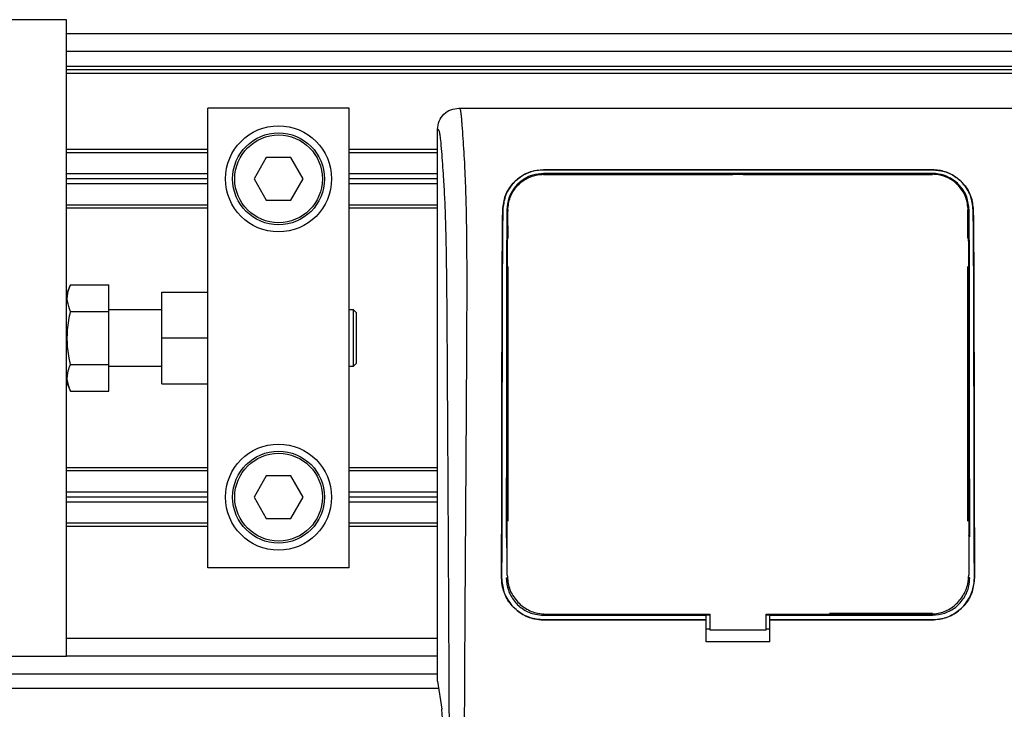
# Model space of a CAD drawing. Header units: millimetres. Extents: x 0 to 420, y 0 to 297.
# Tile 16 of 28: x 80.81 to 91.87, y 247.6 to 255.34. Entities that reach past the tile are written whole.
import ezdxf

# ---------------------------------------------------------------- set-up
doc = ezdxf.new("R2010")
doc.units = ezdxf.units.MM

msp = doc.modelspace()

# ---------------------------------------------------------------- linework, layer by layer
at = {"color": 7, "linetype": 'Continuous', "lineweight": 25}
for p, q in [((81.34024, 255.33574), (61.09958, 255.33574)), ((81.34024, 252.10814), (81.34024, 255.33574)), ((191.67172, 255.17699), (81.34024, 255.17699)), ((191.67172, 254.97856), (81.34024, 254.97856)), ((191.67172, 254.81187), (81.34024, 254.81187)), ((191.67172, 254.77218), (81.34024, 254.77218)), ((191.67172, 254.73249), (81.34024, 254.73249)), ((84.51525, 254.34355), (82.92775, 254.34355)), ((82.92775, 251.97085), (82.92775, 254.34355)), ((84.51525, 249.18417), (84.51525, 254.34355)), ((85.74647, 254.34355), (92.0153, 254.34355)), ((85.50744, 247.91417), (85.50744, 254.10543)), ((82.92775, 253.87921), (81.34024, 253.87921)), ((85.50744, 253.87921), (84.51525, 253.87921)), ((82.92775, 253.84349), (81.34024, 253.84349)), ((83.58402, 253.78793), (83.44654, 253.5498)), ((83.85898, 253.78793), (83.58402, 253.78793)), ((83.99646, 253.5498), (83.85898, 253.78793)), ((85.50744, 253.84349), (84.51525, 253.84349)), ((86.69807, 253.65207), (91.0637, 253.65207)), ((86.69807, 253.65124), (86.69807, 253.65207)), ((91.0637, 253.65124), (86.69807, 253.65124)), ((91.0637, 253.65124), (91.0637, 253.65207)), ((82.92775, 253.60537), (81.34024, 253.60537)), ((82.92775, 253.5498), (81.34024, 253.5498)), ((83.44654, 253.5498), (83.58402, 253.31168)), ((83.85898, 253.31168), (83.99646, 253.5498)), ((85.50744, 253.60537), (84.51525, 253.60537)), ((85.50744, 253.5498), (84.51525, 253.5498)), ((91.0637, 253.61011), (86.69807, 253.61011)), ((86.69807, 253.61011), (86.69807, 253.6002)), ((86.69807, 253.6002), (88.82135, 253.6002)), ((88.82759, 253.60643), (88.82135, 253.6002)), ((88.82759, 253.60643), (88.82759, 253.60033)), ((88.82759, 253.60643), (88.93418, 253.60643)), ((88.93418, 253.60035), (88.93418, 253.60643)), ((88.94042, 253.6002), (88.93418, 253.60643)), ((88.94042, 253.6002), (91.0637, 253.6002)), ((82.92775, 253.49424), (81.34024, 253.49424)), ((85.50744, 253.49424), (84.51525, 253.49424)), ((82.92775, 253.25612), (81.34024, 253.25612)), ((82.92775, 253.2204), (81.34024, 253.2204)), ((83.58402, 253.31168), (83.85898, 253.31168)), ((85.50744, 253.25612), (84.51525, 253.25612)), ((85.50744, 253.2204), (84.51525, 253.2204)), ((86.2395, 253.20084), (86.23876, 253.20085)), ((86.29594, 253.20046), (86.29569, 253.1866)), ((91.46335, 252.88313), (91.46335, 253.20055)), ((91.52227, 253.20084), (91.52301, 253.20085)), ((86.29515, 252.92154), (86.29488, 253.00751)), ((86.29842, 252.88313), (86.29842, 253.02216)), ((86.29842, 249.70813), (86.29842, 252.56564)), ((91.46335, 249.70813), (91.46335, 252.56564)), ((81.38454, 252.35962), (81.34024, 252.25996)), ((81.38454, 252.35962), (81.8165, 252.35962)), ((81.8165, 252.06174), (81.8165, 252.35962)), ((82.41181, 251.76386), (82.41181, 252.2798)), ((82.41181, 252.2798), (82.92775, 252.2798)), ((81.34024, 251.76386), (81.34024, 252.10814)), ((81.38454, 252.06174), (81.8165, 252.06174)), ((82.41181, 252.08136), (81.8165, 252.08136)), ((81.8165, 251.46598), (81.8165, 252.06174)), ((84.56288, 252.08136), (84.51525, 252.08136)), ((84.59463, 252.04961), (84.56288, 252.08136)), ((84.56288, 251.44636), (84.56288, 252.08136)), ((84.59463, 252.04961), (84.59463, 251.47811)), ((82.92775, 251.76386), (82.92775, 251.97085)), ((81.34024, 251.41959), (81.34024, 251.76386)), ((82.41181, 251.76386), (82.92775, 251.76386)), ((82.41181, 251.24792), (82.41181, 251.76386)), ((82.92775, 251.55688), (82.92775, 251.76386)), ((82.92775, 249.18417), (82.92775, 251.55688)), ((81.38454, 251.46598), (81.8165, 251.46598)), ((81.8165, 251.16811), (81.8165, 251.46598)), ((81.8165, 251.44636), (82.41181, 251.44636)), ((84.51525, 251.44636), (84.56288, 251.44636)), ((84.56288, 251.44636), (84.59463, 251.47811)), ((81.34024, 248.19198), (81.34024, 251.41959)), ((81.34024, 251.26777), (81.38454, 251.16811)), ((82.41181, 251.24792), (82.92775, 251.24792)), ((81.38454, 251.16811), (81.8165, 251.16811)), ((82.92775, 250.30733), (81.34024, 250.30733)), ((82.92775, 250.27161), (81.34024, 250.27161)), ((85.50744, 250.30733), (84.51525, 250.30733)), ((85.50744, 250.27161), (84.51525, 250.27161)), ((83.58402, 250.21605), (83.44654, 249.97792)), ((83.85898, 250.21605), (83.58402, 250.21605)), ((83.99646, 249.97792), (83.85898, 250.21605)), ((82.92775, 250.03348), (81.34024, 250.03348)), ((85.50744, 250.03348), (84.51525, 250.03348)), ((82.92775, 249.97792), (81.34024, 249.97792)), ((82.92775, 249.92236), (81.34024, 249.92236)), ((83.44654, 249.97792), (83.58402, 249.7398)), ((83.85898, 249.7398), (83.99646, 249.97792)), ((85.50744, 249.97792), (84.51525, 249.97792)), ((85.50744, 249.92236), (84.51525, 249.92236)), ((82.92775, 249.68423), (81.34024, 249.68423)), ((83.58402, 249.7398), (83.85898, 249.7398)), ((85.50744, 249.68423), (84.51525, 249.68423)), ((82.92775, 249.64851), (81.34024, 249.64851)), ((85.50744, 249.64851), (84.51525, 249.64851)), ((86.28989, 249.51836), (86.28989, 249.51813)), ((91.47186, 249.54579), (91.47186, 249.54988)), ((84.51525, 249.18417), (82.92775, 249.18417)), ((86.22656, 249.07309), (86.22587, 249.07309)), ((86.27828, 249.07304), (86.29842, 249.07304)), ((86.28949, 249.10222), (86.28952, 249.10151)), ((86.2899, 249.08282), (86.28993, 249.08205)), ((91.48349, 249.07304), (91.46335, 249.07304)), ((91.47225, 249.10152), (91.47229, 249.10222)), ((91.53521, 249.07309), (91.5359, 249.07309)), ((86.69807, 248.6529), (86.69807, 248.6734)), ((86.69807, 248.6529), (88.5237, 248.6529)), ((88.5237, 248.60078), (86.69807, 248.60078)), ((86.69807, 248.60078), (86.69807, 248.60009)), ((86.69807, 248.60009), (88.5237, 248.60009)), ((86.7261, 248.66411), (88.56338, 248.66411)), ((88.5237, 248.65632), (88.56338, 248.65632)), ((88.5237, 248.6529), (88.5237, 248.65632)), ((88.5237, 248.60196), (88.5237, 248.6529)), ((88.5237, 248.60078), (88.5237, 248.60009)), ((88.5237, 248.35344), (88.5237, 248.60009)), ((88.56338, 248.66411), (88.56338, 248.48929)), ((89.19839, 248.48929), (89.19839, 248.66411)), ((89.19839, 248.65632), (89.23807, 248.65632)), ((89.23807, 248.6529), (89.23807, 248.65632)), ((89.23807, 248.60196), (89.23807, 248.6529)), ((89.23807, 248.6529), (91.0637, 248.6529)), ((91.0637, 248.60078), (89.23807, 248.60078)), ((89.23807, 248.60078), (89.23807, 248.60009)), ((89.23807, 248.35344), (89.23807, 248.60009)), ((89.23807, 248.60009), (91.0637, 248.60009)), ((91.0637, 248.6734), (89.90661, 248.6734)), ((91.0637, 248.6529), (91.0637, 248.6734)), ((91.0637, 248.60078), (91.0637, 248.60009)), ((88.56338, 248.49759), (88.5237, 248.49759)), ((88.56338, 248.48929), (89.19839, 248.48929)), ((89.23807, 248.49759), (89.19839, 248.49759)), ((85.50744, 248.39042), (81.34024, 248.39042)), ((89.23807, 248.35344), (88.5237, 248.35344)), ((61.09958, 248.19198), (81.34024, 248.19198)), ((85.50744, 248.19198), (81.34024, 248.19198)), ((61.64807, 247.99354), (85.50744, 247.99354)), ((85.50744, 247.91417), (85.55355, 247.5972)), ((61.09958, 247.83479), (85.51899, 247.83479))]:
    msp.add_line(p, q, dxfattribs=at)
at = {"color": 7, "linetype": 'Continuous', "lineweight": 25, "flags": 128}
msp.add_lwpolyline([(89.19839, 248.66411), (90.61483, 248.66411), (91.03566, 248.66411)], dxfattribs=at)
at = {"color": 7, "linetype": 'Continuous', "lineweight": 25}
for centre, radius in [((83.7215, 253.5498), 0.59531), ((83.7215, 253.5498), 0.51594), ((83.7215, 253.5498), 0.49213), ((83.7215, 249.97792), 0.59531), ((83.7215, 249.97792), 0.51594), ((83.7215, 249.97792), 0.49213)]:
    msp.add_circle(centre, radius, dxfattribs=at)
msp.add_ellipse((85.54281, 247.39314), major_axis=(0, 0.23813), ratio=0.08748866, start_param=4.71238898, end_param=5.74170373, dxfattribs=at)
for points, knots in [([(85.50744, 254.10543), (85.51105, 254.13669), (85.51826, 254.19918), (85.57361, 254.27785), (85.65258, 254.33283), (85.71513, 254.33997), (85.74647, 254.34355)], [0, 0, 0, 0, 0.24994474, 0.4997361, 0.74942287, 1, 1, 1, 1]), ([(85.74647, 254.34355), (85.74882, 254.34286), (85.75353, 254.34146), (85.75993, 254.32842), (85.76474, 254.30893), (85.76823, 254.28695), (85.77079, 254.26662), (85.77308, 254.24421), (85.77528, 254.21868), (85.77767, 254.18818), (85.78257, 254.11874), (85.79097, 254.00315), (85.80116, 253.85246), (85.811, 253.67794), (85.82005, 253.47152), (85.82783, 253.20495), (85.83268, 252.88801), (85.83436, 252.56849), (85.83438, 252.25889), (85.83351, 251.94859), (85.83214, 251.65373), (85.83071, 251.39189), (85.82962, 251.20469), (85.8286, 251.03613), (85.82765, 250.88297), (85.82663, 250.72203), (85.82555, 250.55321), (85.8244, 250.37641), (85.82315, 250.18701), (85.82168, 249.9682), (85.81987, 249.70134), (85.81768, 249.37062), (85.81534, 249.00926), (85.81293, 248.62015), (85.81079, 248.25016), (85.80878, 247.87104), (85.80687, 247.45252), (85.80516, 246.97838), (85.80401, 246.45407), (85.80367, 245.93658), (85.80429, 245.58826), (85.8046, 245.41825)], [0, 0, 0, 0, 0.01040061, 0.02080672, 0.03106116, 0.03614099, 0.04145683, 0.04698488, 0.05107961, 0.056575, 0.06335413, 0.08477825, 0.10578404, 0.12644249, 0.15396653, 0.18250697, 0.21827305, 0.25692616, 0.28371553, 0.31573913, 0.35433978, 0.37618226, 0.39782595, 0.41302567, 0.42902685, 0.44584073, 0.46347795, 0.48194851, 0.50126173, 0.52284596, 0.55053669, 0.58490472, 0.6264984, 0.66378186, 0.70683381, 0.74242415, 0.78255841, 0.83794342, 0.89093876, 0.94676606, 1, 1, 1, 1]), ([(85.64645, 245.41385), (85.64589, 245.62786), (85.64475, 246.06313), (85.6425, 246.72672), (85.63985, 247.40197), (85.63696, 248.05206), (85.63394, 248.66892), (85.63163, 249.10991), (85.63003, 249.40566), (85.6292, 249.55805), (85.62834, 249.71336), (85.62745, 249.87161), (85.62653, 250.03279), (85.6256, 250.1944), (85.62461, 250.36519), (85.62351, 250.55389), (85.62223, 250.77175), (85.62077, 251.01878), (85.6192, 251.28355), (85.61747, 251.5772), (85.61549, 251.89311), (85.61296, 252.23001), (85.60965, 252.54819), (85.60496, 252.83967), (85.59828, 253.10319), (85.58843, 253.34995), (85.57686, 253.55086), (85.56517, 253.7185), (85.55438, 253.85464), (85.54492, 253.97183), (85.53571, 254.04701), (85.52862, 254.07817), (85.52268, 254.09358), (85.51784, 254.10132), (85.51272, 254.1054), (85.50923, 254.10542), (85.50744, 254.10543)], [0, 0, 0, 0, 0.069468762, 0.141290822, 0.21546943, 0.288780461, 0.352493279, 0.41592792, 0.432123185, 0.448636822, 0.465468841, 0.482619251, 0.500088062, 0.517875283, 0.535168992, 0.555623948, 0.579240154, 0.606017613, 0.635956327, 0.665345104, 0.701515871, 0.738718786, 0.775055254, 0.805444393, 0.834800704, 0.863869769, 0.893134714, 0.91269266, 0.933471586, 0.952876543, 0.964348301, 0.975198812, 0.980895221, 0.986997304, 0.99335869, 1, 1, 1, 1]), ([(86.23876, 253.20085), (86.24544, 253.25595), (86.25877, 253.36606), (86.34955, 253.50719), (86.47412, 253.60383), (86.60017, 253.64709), (86.67209, 253.65075), (86.69807, 253.65207)], [0, 0, 0, 0, 0.23569901, 0.47102523, 0.71420287, 0.89677912, 1, 1, 1, 1]), ([(86.69807, 253.65124), (86.65271, 253.64728), (86.56215, 253.63938), (86.43928, 253.57903), (86.3347, 253.48529), (86.25724, 253.35654), (86.24535, 253.25218), (86.2395, 253.20084)], [0, 0, 0, 0, 0.17938613, 0.35816799, 0.55280214, 0.77998913, 1, 1, 1, 1]), ([(91.0637, 253.65207), (91.10935, 253.64807), (91.20049, 253.64008), (91.32413, 253.57903), (91.42897, 253.48426), (91.5057, 253.35518), (91.51733, 253.25145), (91.52301, 253.20085)], [0, 0, 0, 0, 0.18070781, 0.36082696, 0.55652595, 0.78366481, 1, 1, 1, 1]), ([(91.52227, 253.20084), (91.51555, 253.25601), (91.50214, 253.36625), (91.41103, 253.50735), (91.28629, 253.60364), (91.16048, 253.64637), (91.08931, 253.64995), (91.0637, 253.65124)], [0, 0, 0, 0, 0.23654871, 0.47271193, 0.71746485, 0.89834292, 1, 1, 1, 1]), ([(86.69807, 253.61011), (86.65687, 253.60648), (86.5746, 253.59923), (86.46311, 253.54383), (86.36894, 253.45813), (86.2998, 253.34104), (86.28974, 253.24701), (86.28477, 253.20055)], [0, 0, 0, 0, 0.18035102, 0.3601287, 0.55478827, 0.78001788, 1, 1, 1, 1]), ([(86.29594, 253.20046), (86.30135, 253.24847), (86.31222, 253.34479), (86.39036, 253.46989), (86.49906, 253.55661), (86.61029, 253.59605), (86.67445, 253.59955), (86.69807, 253.60084)], [0, 0, 0, 0, 0.23316514, 0.46784507, 0.70999165, 0.8932536, 1, 1, 1, 1]), ([(91.0637, 253.60088), (90.9139, 253.60082), (90.16492, 253.60054), (88.70971, 253.60012), (87.4043, 253.60059), (86.69807, 253.60084)], [0, 0, 0, 0, 0.10293773, 0.51468867, 1, 1, 1, 1]), ([(91.477, 253.20055), (91.47126, 253.25053), (91.45979, 253.35041), (91.37802, 253.47878), (91.26537, 253.56655), (91.15176, 253.60562), (91.08704, 253.60892), (91.0637, 253.61011)], [0, 0, 0, 0, 0.23673887, 0.47316088, 0.71562514, 0.89747206, 1, 1, 1, 1]), ([(91.46583, 253.20048), (91.46041, 253.2485), (91.44954, 253.34485), (91.37137, 253.46996), (91.26266, 253.55668), (91.15143, 253.59609), (91.0873, 253.59959), (91.0637, 253.60088)], [0, 0, 0, 0, 0.23322605, 0.46795306, 0.7101047, 0.8933472, 1, 1, 1, 1]), ([(86.22587, 249.07309), (86.22697, 249.65807), (86.22881, 250.63988), (86.23095, 251.82092), (86.23306, 252.51599), (86.23547, 252.91234), (86.23767, 253.10473), (86.23876, 253.20085)], [0, 0, 0, 0, 0.42314865, 0.71019334, 0.85405024, 0.92708002, 1, 1, 1, 1]), ([(86.2395, 253.20084), (86.23843, 253.10776), (86.23627, 252.92146), (86.2338, 252.52937), (86.2317, 251.84373), (86.22954, 250.6566), (86.22768, 249.67066), (86.22656, 249.07309)], [0, 0, 0, 0, 0.07077185, 0.14164915, 0.28693077, 0.56781152, 1, 1, 1, 1]), ([(86.28477, 253.20055), (86.28423, 253.10734), (86.28315, 252.92077), (86.28192, 252.52815), (86.28067, 251.73804), (86.2798, 250.70036), (86.27901, 249.86426), (86.27869, 249.5208)], [0, 0, 0, 0, 0.07944585, 0.15901042, 0.32209443, 0.72152468, 1, 1, 1, 1]), ([(86.28952, 249.10151), (86.28964, 249.24213), (86.29029, 249.98317), (86.29136, 251.03781), (86.29235, 252.11047), (86.29349, 252.65957), (86.2946, 252.97203), (86.29549, 253.12413), (86.29594, 253.20046)], [0, 0, 0, 0, 0.102398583, 0.539646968, 0.768438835, 0.883413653, 0.941491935, 1, 1, 1, 1]), ([(91.46583, 253.20048), (91.46659, 253.05766), (91.46809, 252.77248), (91.46898, 252.32735), (91.4698, 251.73307), (91.47079, 250.65682), (91.47166, 249.72991), (91.47225, 249.10152)], [0, 0, 0, 0, 0.10832852, 0.21630795, 0.32475275, 0.54221862, 1, 1, 1, 1]), ([(91.48306, 249.53187), (91.48255, 250.06803), (91.48171, 250.94893), (91.48076, 252.0033), (91.47964, 252.60682), (91.47847, 252.95037), (91.47749, 253.11719), (91.477, 253.20055)], [0, 0, 0, 0, 0.4360534, 0.71641645, 0.85714882, 0.92861443, 1, 1, 1, 1]), ([(91.53521, 249.07309), (91.53412, 249.65114), (91.53229, 250.6295), (91.53015, 251.80885), (91.52804, 252.51012), (91.52562, 252.91012), (91.52338, 253.10399), (91.52227, 253.20084)], [0, 0, 0, 0, 0.41807116, 0.70759656, 0.85269501, 0.92640805, 1, 1, 1, 1]), ([(91.52301, 253.20085), (91.52413, 253.10171), (91.52639, 252.90329), (91.52886, 252.48619), (91.53094, 251.7579), (91.53308, 250.58318), (91.53488, 249.62196), (91.5359, 249.07309)], [0, 0, 0, 0, 0.0751699, 0.15046197, 0.30471802, 0.60298005, 1, 1, 1, 1]), ([(86.29422, 252.84819), (86.29219, 252.85139), (86.28774, 252.85837), (86.28713, 252.86659), (86.28679, 252.87105)], [0, 0, 0, 0, 0.45791295, 1, 1, 1, 1]), ([(91.47498, 252.87105), (91.47464, 252.86643), (91.47403, 252.85823), (91.46948, 252.85135), (91.46749, 252.84835)], [0, 0, 0, 0, 0.5629471, 1, 1, 1, 1]), ([(91.47588, 252.57871), (91.47585, 252.5912), (91.47563, 252.67677), (91.47534, 252.7744), (91.47502, 252.8588), (91.47498, 252.87105)], [0, 0, 0, 0, 0.12747188, 0.87343808, 1, 1, 1, 1]), ([(86.28589, 252.57871), (86.28626, 252.58325), (86.28693, 252.59144), (86.29147, 252.59827), (86.29349, 252.60131)], [0, 0, 0, 0, 0.55408242, 1, 1, 1, 1]), ([(91.46827, 252.60162), (91.47046, 252.59815), (91.47489, 252.59114), (91.47555, 252.58288), (91.47588, 252.57871)], [0, 0, 0, 0, 0.49468917, 1, 1, 1, 1]), ([(81.38454, 252.06174), (81.37069, 252.09895), (81.34258, 252.1745), (81.35103, 252.27553), (81.37539, 252.33666), (81.38454, 252.35962)], [0, 0, 0, 0, 0.377295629, 0.766155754, 1, 1, 1, 1]), ([(81.38454, 251.46598), (81.37946, 251.49017), (81.36006, 251.58253), (81.34275, 251.74854), (81.35631, 251.92459), (81.37765, 252.02828), (81.38454, 252.06174)], [0, 0, 0, 0, 0.12345469, 0.47134358, 0.82940701, 1, 1, 1, 1]), ([(81.38454, 251.16811), (81.37069, 251.20532), (81.34258, 251.28087), (81.35103, 251.3819), (81.37539, 251.44303), (81.38454, 251.46598)], [0, 0, 0, 0, 0.37729563, 0.76615575, 1, 1, 1, 1]), ([(86.28257, 249.69139), (86.28256, 249.67907), (86.28248, 249.59695), (86.2824, 249.50237), (86.28233, 249.42011), (86.28231, 249.40766)], [0, 0, 0, 0, 0.13029442, 0.86835082, 1, 1, 1, 1]), ([(86.29003, 249.66875), (86.28802, 249.67184), (86.28356, 249.6787), (86.28292, 249.68689), (86.28257, 249.69139)], [0, 0, 0, 0, 0.45024376, 1, 1, 1, 1]), ([(91.4792, 249.69139), (91.47885, 249.68687), (91.47821, 249.67867), (91.47373, 249.67182), (91.47172, 249.66875)], [0, 0, 0, 0, 0.55228235, 1, 1, 1, 1]), ([(86.69807, 248.60009), (86.64504, 248.6053), (86.53897, 248.61572), (86.39755, 248.69697), (86.29074, 248.81662), (86.23387, 248.94969), (86.22815, 249.03784), (86.22587, 249.07309)], [0, 0, 0, 0, 0.21411889, 0.42823185, 0.64257183, 0.85709722, 1, 1, 1, 1]), ([(86.22656, 249.07309), (86.23169, 249.02003), (86.24195, 248.91391), (86.32314, 248.77241), (86.44275, 248.66555), (86.57546, 248.60887), (86.66321, 248.60308), (86.69807, 248.60078)], [0, 0, 0, 0, 0.214765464, 0.429537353, 0.64407835, 0.858603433, 1, 1, 1, 1]), ([(86.27828, 249.07304), (86.28289, 249.02581), (86.2921, 248.93133), (86.3645, 248.80537), (86.4711, 248.71035), (86.58918, 248.66006), (86.66716, 248.65493), (86.69807, 248.6529)], [0, 0, 0, 0, 0.2148934, 0.42979128, 0.6445612, 0.85909273, 1, 1, 1, 1]), ([(86.28952, 249.10151), (86.29432, 249.0523), (86.30391, 248.95387), (86.37932, 248.82265), (86.49035, 248.72373), (86.61313, 248.67151), (86.6941, 248.66621), (86.7261, 248.66411)], [0, 0, 0, 0, 0.21516442, 0.43033682, 0.64528255, 0.85978468, 1, 1, 1, 1]), ([(91.03566, 248.66411), (91.08467, 248.66893), (91.18267, 248.67856), (91.31333, 248.75366), (91.41207, 248.86423), (91.46475, 248.98728), (91.47011, 249.06887), (91.47225, 249.10152)], [0, 0, 0, 0, 0.21399393, 0.42798011, 0.64218009, 0.8568088, 1, 1, 1, 1]), ([(91.0637, 248.60078), (91.11667, 248.60599), (91.22259, 248.61639), (91.36375, 248.69755), (91.47039, 248.81695), (91.52721, 248.9498), (91.53292, 249.03785), (91.53521, 249.07309)], [0, 0, 0, 0, 0.21414767, 0.42829231, 0.64246418, 0.85690992, 1, 1, 1, 1]), ([(91.5359, 249.07309), (91.53077, 249.01995), (91.52049, 248.91368), (91.43919, 248.77192), (91.31934, 248.66492), (91.18643, 248.60818), (91.09859, 248.60239), (91.0637, 248.60009)], [0, 0, 0, 0, 0.21475602, 0.42951429, 0.64422712, 0.85870581, 1, 1, 1, 1]), ([(91.0637, 248.6529), (91.11086, 248.65753), (91.20517, 248.6668), (91.33087, 248.73905), (91.42581, 248.8454), (91.47632, 248.96357), (91.48145, 249.04182), (91.48349, 249.07304)], [0, 0, 0, 0, 0.21426889, 0.4285342, 0.64290532, 0.85750372, 1, 1, 1, 1]), ([(91.47163, 249.07788), (91.47164, 249.07799), (91.47165, 249.07824), (91.47167, 249.0785), (91.47168, 249.07865)], [0, 0, 0, 0, 0.40986835, 1, 1, 1, 1])]:
    msp.add_open_spline(points, degree=3, knots=knots, dxfattribs=at)

doc.saveas('drawing.dxf')
